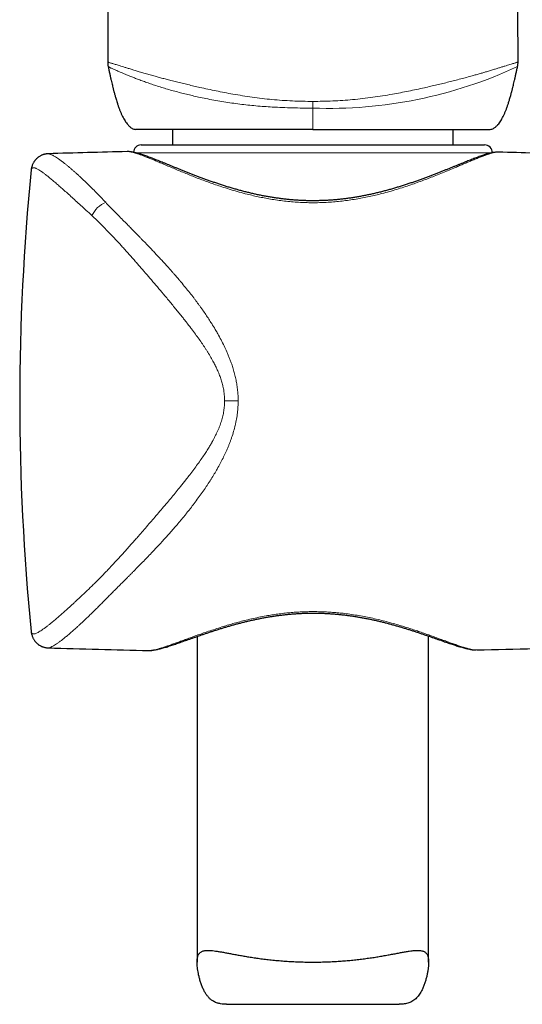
# Model space of a CAD drawing. Header units: millimetres. Extents: x 8 to 984, y 12 to 973.
# Tile 12 of 256: x 327 to 360, y 559 to 623. Entities that reach past the tile are written whole.
import ezdxf

# ---------------------------------------------------------------- set-up
doc = ezdxf.new("R2010")
doc.units = ezdxf.units.MM

msp = doc.modelspace()

# ---------------------------------------------------------------- linework, layer by layer
at = {"color": 7, "linetype": 'Continuous', "lineweight": 30}
for p, q in [((332.73, 620.275), (332.73, 620.275)), ((359.321, 620.275), (359.321, 620.275)), ((332.761, 619.981), (332.761, 619.981)), ((359.29, 619.98), (359.29, 619.98)), ((336.926, 615.903), (336.926, 614.903)), ((355.126, 614.903), (355.126, 615.903)), ((333.997, 614.47), (333.995, 614.47)), ((334.898, 614.903), (357.154, 614.903)), ((328.867, 614.327), (328.867, 614.327)), ((327.775, 613.28), (327.774, 613.279)), ((327.775, 583.369), (327.775, 583.368)), ((338.526, 583.054), (338.526, 561.951)), ((353.526, 561.951), (353.526, 583.079)), ((328.869, 582.321), (328.868, 582.321)), ((335.391, 582.149), (335.395, 582.148)), ((356.658, 582.179), (356.664, 582.179)), ((340.439, 559.221), (351.613, 559.221))]:
    msp.add_line(p, q, dxfattribs=at)
at = {"color": 252, "linetype": 'Continuous', "lineweight": 0}
for p, q in [((346.026, 614.382), (334.594, 614.382)), ((357.598, 614.382), (346.026, 614.382)), ((341.185, 598.323), (340.306, 598.323))]:
    msp.add_line(p, q, dxfattribs=at)
at = {"color": 252, "linetype": 'Continuous', "lineweight": 0, "flags": 128}
msp.add_lwpolyline([(346.026, 617.725), (346.026, 617.67), (346.026, 617.614), (346.026, 617.559), (346.026, 617.504), (346.026, 617.449), (346.026, 617.395), (346.026, 617.341), (346.026, 617.288)], dxfattribs=at)
at = {"color": 252, "linetype": 'Continuous', "lineweight": 0}
for centre, radius, start, end in [((347.033, 646.343), 29.073, 268.01352, 294.9352), ((333.217, 609.649), 1.654, 111.88265, 155.96658)]:
    msp.add_arc(centre, radius, start, end, dxfattribs=at)
at = {"color": 7, "linetype": 'Continuous', "lineweight": 30}
for centre, radius, start, end in [((345.296, 114.598), 500, 91.29506, 91.88291), ((334.898, 614.403), 0.5, 90, 177.19882), ((357.154, 614.403), 0.5, 358.88602, 90), ((345.296, 114.598), 500, 88.26968, 88.53757), ((477.026, 598.323), 150, 174.27785, 185.72168), ((345.296, 1082.049), 500, 268.11723, 268.86491), ((345.296, 1082.049), 500, 271.30285, 271.73032)]:
    msp.add_arc(centre, radius, start, end, dxfattribs=at)
for points, knots in [([(333.876, 756.378), (333.875, 756.183), (333.866, 754.932), (333.847, 752.618), (333.821, 749.436), (333.794, 746.246), (333.765, 743.05), (333.734, 739.74), (333.701, 736.316), (333.666, 732.778), (333.63, 729.232), (333.593, 725.68), (333.556, 722.122), (333.518, 718.557), (333.479, 714.987), (333.44, 711.412), (333.401, 707.831), (333.362, 704.267), (333.323, 700.721), (333.285, 697.191), (333.247, 693.659), (333.208, 690.028), (333.169, 686.301), (333.13, 682.476), (333.091, 678.649), (333.054, 674.82), (333.018, 670.989), (332.984, 667.229), (332.952, 663.542), (332.922, 659.928), (332.894, 656.313), (332.867, 652.698), (332.842, 648.944), (332.817, 645.052), (332.795, 641.021), (332.775, 636.992), (332.758, 632.966), (332.745, 628.943), (332.735, 624.923), (332.729, 622.034), (332.728, 620.485), (332.728, 620.275)], [0, 0, 0, 0, 0.004404, 0.028241, 0.052087, 0.075942, 0.099806, 0.123679, 0.14995, 0.176232, 0.202525, 0.228829, 0.255143, 0.281467, 0.3078, 0.334142, 0.360493, 0.386851, 0.412746, 0.438646, 0.464551, 0.49046, 0.518443, 0.546428, 0.574414, 0.602399, 0.630383, 0.658363, 0.684739, 0.711109, 0.737472, 0.763825, 0.790168, 0.819553, 0.848921, 0.878269, 0.907594, 0.936894, 0.966166, 0.995408, 1, 1, 1, 1]), ([(359.323, 620.275), (359.323, 620.673), (359.321, 622.598), (359.314, 626.051), (359.301, 630.637), (359.284, 635.226), (359.264, 639.491), (359.243, 643.43), (359.222, 647.043), (359.198, 650.656), (359.173, 654.271), (359.145, 657.885), (359.116, 661.5), (359.086, 665.115), (359.054, 668.729), (359.021, 672.342), (358.987, 675.932), (358.951, 679.499), (358.916, 683.042), (358.879, 686.584), (358.841, 690.217), (358.802, 693.941), (358.76, 697.755), (358.719, 701.566), (358.677, 705.372), (358.636, 709.172), (358.595, 712.896), (358.555, 716.541), (358.517, 720.109), (358.479, 723.671), (358.442, 727.226), (358.407, 730.578), (358.376, 733.728), (358.347, 736.675), (358.318, 739.617), (358.291, 742.554), (358.264, 745.486), (358.239, 748.356), (358.216, 751.164), (358.194, 753.82), (358.181, 755.556), (358.175, 756.378)], [0, 0, 0, 0, 0.008694, 0.042048, 0.075441, 0.108868, 0.142326, 0.168633, 0.194956, 0.221292, 0.247639, 0.273997, 0.300363, 0.326736, 0.353115, 0.379497, 0.405883, 0.431798, 0.457714, 0.483628, 0.509541, 0.53752, 0.565494, 0.593462, 0.621423, 0.649377, 0.677321, 0.703659, 0.729989, 0.756309, 0.782618, 0.808917, 0.830825, 0.852725, 0.874618, 0.896502, 0.918379, 0.940249, 0.960861, 0.981468, 1, 1, 1, 1]), ([(332.728, 620.275), (332.728, 620.273), (332.727, 620.24), (332.731, 620.177), (332.74, 620.086), (332.75, 620.021), (332.758, 619.986), (332.76, 619.98)], [0, 0, 0, 0, 0.020704, 0.330913, 0.63794, 0.941666, 1, 1, 1, 1]), ([(359.291, 619.98), (359.295, 619.995), (359.305, 620.04), (359.315, 620.116), (359.323, 620.2), (359.323, 620.253), (359.323, 620.275)], [0, 0, 0, 0, 0.153637, 0.464704, 0.776336, 1, 1, 1, 1]), ([(332.759, 619.98), (332.776, 619.904), (332.809, 619.747), (332.859, 619.518), (332.907, 619.299), (332.952, 619.102), (332.993, 618.927), (333.029, 618.773), (333.062, 618.641), (333.089, 618.53), (333.113, 618.439), (333.136, 618.349), (333.161, 618.254), (333.189, 618.15), (333.219, 618.046), (333.252, 617.929), (333.292, 617.794), (333.342, 617.634), (333.401, 617.457), (333.466, 617.272), (333.536, 617.09), (333.609, 616.917), (333.686, 616.753), (333.765, 616.6), (333.848, 616.458), (333.934, 616.332), (334.01, 616.238), (334.071, 616.17), (334.123, 616.118), (334.181, 616.068), (334.249, 616.017), (334.326, 615.971), (334.419, 615.928), (334.489, 615.912), (334.526, 615.903)], [0, 0, 0, 0, 0.050977, 0.104404, 0.153065, 0.196962, 0.236095, 0.270463, 0.300064, 0.324899, 0.344966, 0.361098, 0.385823, 0.408526, 0.431377, 0.456692, 0.48743, 0.523655, 0.565359, 0.609361, 0.651758, 0.692546, 0.731752, 0.769399, 0.805191, 0.838432, 0.869144, 0.883584, 0.898162, 0.916756, 0.933701, 0.953253, 0.975361, 1, 1, 1, 1]), ([(357.526, 615.903), (357.563, 615.912), (357.633, 615.928), (357.73, 615.973), (357.815, 616.025), (357.886, 616.08), (357.94, 616.13), (357.985, 616.175), (358.043, 616.24), (358.117, 616.332), (358.203, 616.458), (358.286, 616.6), (358.366, 616.753), (358.442, 616.917), (358.515, 617.09), (358.585, 617.272), (358.651, 617.457), (358.709, 617.635), (358.759, 617.794), (358.799, 617.929), (358.833, 618.046), (358.862, 618.151), (358.89, 618.255), (358.915, 618.349), (358.939, 618.439), (358.962, 618.53), (358.99, 618.641), (359.022, 618.773), (359.059, 618.927), (359.099, 619.102), (359.144, 619.299), (359.192, 619.518), (359.242, 619.747), (359.276, 619.904), (359.292, 619.98)], [0, 0, 0, 0, 0.024641, 0.046752, 0.069898, 0.089305, 0.105016, 0.11784, 0.130866, 0.161581, 0.194825, 0.230621, 0.268274, 0.307483, 0.348276, 0.390678, 0.434684, 0.476394, 0.512622, 0.543364, 0.568681, 0.591535, 0.61424, 0.638968, 0.655102, 0.675171, 0.700009, 0.729614, 0.763986, 0.803123, 0.847024, 0.895691, 0.949124, 1, 1, 1, 1]), ([(346.026, 615.903), (345.647, 615.903), (344.893, 615.903), (343.775, 615.903), (342.68, 615.903), (341.614, 615.903), (340.589, 615.903), (339.619, 615.903), (338.713, 615.903), (337.875, 615.903), (337.114, 615.903), (336.441, 615.903), (335.862, 615.903), (335.38, 615.903), (334.998, 615.903), (334.725, 615.903), (334.556, 615.903), (334.536, 615.903), (334.526, 615.903)], [0, 0, 0, 0, 0.06289, 0.125152, 0.187398, 0.250241, 0.313116, 0.375367, 0.437608, 0.500451, 0.56331, 0.625546, 0.687771, 0.750599, 0.813433, 0.875645, 0.937848, 1, 1, 1, 1]), ([(346.026, 615.903), (346.404, 615.903), (347.158, 615.903), (348.276, 615.903), (349.371, 615.903), (350.437, 615.903), (351.462, 615.903), (352.431, 615.903), (353.338, 615.903), (354.176, 615.903), (354.937, 615.903), (355.61, 615.903), (356.189, 615.903), (356.671, 615.903), (357.054, 615.903), (357.326, 615.903), (357.495, 615.903), (357.515, 615.903), (357.525, 615.903)], [0, 0, 0, 0, 0.062874, 0.125131, 0.187382, 0.25024, 0.313083, 0.375325, 0.437576, 0.500451, 0.563278, 0.625504, 0.68774, 0.750598, 0.813401, 0.875603, 0.937817, 1, 1, 1, 1]), ([(358.056, 614.435), (358.048, 614.435), (358.011, 614.436), (357.946, 614.434), (357.852, 614.427), (357.749, 614.412), (357.634, 614.391), (357.513, 614.364), (357.389, 614.332), (357.265, 614.296), (357.141, 614.257), (357.013, 614.215), (356.882, 614.17), (356.746, 614.121), (356.606, 614.069), (356.461, 614.014), (356.311, 613.956), (356.156, 613.895), (355.996, 613.832), (355.831, 613.766), (355.66, 613.697), (355.485, 613.626), (355.305, 613.553), (355.119, 613.477), (354.927, 613.4), (354.73, 613.32), (354.528, 613.239), (354.32, 613.157), (354.107, 613.073), (353.89, 612.988), (353.667, 612.903), (353.441, 612.817), (353.211, 612.732), (352.977, 612.647), (352.739, 612.562), (352.497, 612.478), (352.253, 612.395), (352.005, 612.314), (351.755, 612.234), (351.502, 612.156), (351.247, 612.08), (350.99, 612.007), (350.732, 611.936), (350.473, 611.868), (350.214, 611.804), (349.955, 611.743), (349.696, 611.686), (349.437, 611.632), (349.177, 611.582), (348.918, 611.535), (348.659, 611.492), (348.4, 611.454), (348.142, 611.419), (347.884, 611.388), (347.626, 611.361), (347.369, 611.339), (347.112, 611.32), (346.853, 611.305), (346.596, 611.295), (346.339, 611.288), (346.085, 611.285), (345.831, 611.287), (345.578, 611.292), (345.323, 611.302), (345.068, 611.315), (344.813, 611.333), (344.558, 611.355), (344.302, 611.38), (344.046, 611.409), (343.791, 611.443), (343.536, 611.48), (343.28, 611.521), (343.023, 611.565), (342.766, 611.614), (342.51, 611.666), (342.254, 611.721), (342, 611.78), (341.746, 611.842), (341.491, 611.907), (341.237, 611.975), (340.983, 612.046), (340.731, 612.12), (340.479, 612.196), (340.23, 612.275), (339.982, 612.355), (339.736, 612.438), (339.493, 612.521), (339.253, 612.606), (339.016, 612.691), (338.783, 612.777), (338.553, 612.863), (338.328, 612.949), (338.108, 613.035), (337.891, 613.119), (337.679, 613.204), (337.471, 613.287), (337.269, 613.369), (337.071, 613.449), (336.878, 613.527), (336.692, 613.604), (336.51, 613.678), (336.334, 613.749), (336.165, 613.818), (336, 613.884), (335.842, 613.947), (335.69, 614.007), (335.544, 614.063), (335.402, 614.117), (335.265, 614.167), (335.131, 614.215), (335.001, 614.259), (334.876, 614.3), (334.753, 614.338), (334.633, 614.372), (334.515, 614.403), (334.397, 614.429), (334.284, 614.45), (334.177, 614.463), (334.084, 614.47), (334.024, 614.47), (333.997, 614.47)], [0, 0, 0, 0, 0.001983, 0.008741, 0.01645, 0.025208, 0.034922, 0.045009, 0.05471, 0.063998, 0.072955, 0.081651, 0.090506, 0.09926, 0.107963, 0.116641, 0.125317, 0.134004, 0.1427, 0.151403, 0.160112, 0.168839, 0.177592, 0.186378, 0.195202, 0.204077, 0.212981, 0.221917, 0.230885, 0.239872, 0.248865, 0.257847, 0.266799, 0.27577, 0.284729, 0.293652, 0.302541, 0.311403, 0.320241, 0.329079, 0.337806, 0.346488, 0.35511, 0.36366, 0.372127, 0.380499, 0.388752, 0.396963, 0.405087, 0.413134, 0.421113, 0.429032, 0.4369, 0.444725, 0.452423, 0.460104, 0.467802, 0.47549, 0.483144, 0.490743, 0.498268, 0.505719, 0.513241, 0.520799, 0.528371, 0.535965, 0.543591, 0.551256, 0.558968, 0.566718, 0.574487, 0.582352, 0.590301, 0.59832, 0.606396, 0.614511, 0.622657, 0.630892, 0.639237, 0.647668, 0.656182, 0.664775, 0.673441, 0.682174, 0.690967, 0.699812, 0.7087, 0.717622, 0.726569, 0.735531, 0.744503, 0.753484, 0.762447, 0.771431, 0.780426, 0.789423, 0.798408, 0.807374, 0.816312, 0.825217, 0.834083, 0.842907, 0.851686, 0.860418, 0.86912, 0.877692, 0.886254, 0.894864, 0.903522, 0.912232, 0.921004, 0.929853, 0.938805, 0.947897, 0.957184, 0.966744, 0.976651, 0.985458, 0.99336, 1, 1, 1, 1]), ([(328.867, 614.328), (328.838, 614.326), (328.786, 614.324), (328.715, 614.314), (328.658, 614.303), (328.615, 614.292), (328.584, 614.284), (328.558, 614.276), (328.529, 614.267), (328.489, 614.252), (328.438, 614.231), (328.375, 614.201), (328.309, 614.164), (328.247, 614.123), (328.195, 614.083), (328.152, 614.047), (328.116, 614.013), (328.086, 613.983), (328.062, 613.956), (328.038, 613.929), (328.013, 613.898), (327.983, 613.857), (327.948, 613.806), (327.912, 613.744), (327.875, 613.671), (327.84, 613.585), (327.81, 613.49), (327.786, 613.387), (327.778, 613.317), (327.773, 613.28)], [0, 0, 0, 0, 0.054023, 0.099313, 0.13563, 0.16279, 0.180671, 0.192867, 0.209714, 0.231881, 0.263799, 0.302813, 0.347833, 0.389182, 0.424609, 0.454923, 0.480733, 0.505129, 0.523371, 0.540408, 0.563221, 0.591833, 0.626198, 0.667975, 0.718591, 0.777811, 0.844595, 0.91869, 1, 1, 1, 1]), ([(335.395, 582.147), (335.409, 582.147), (335.456, 582.146), (335.538, 582.15), (335.645, 582.16), (335.76, 582.177), (335.883, 582.199), (336.009, 582.227), (336.136, 582.258), (336.266, 582.292), (336.398, 582.33), (336.533, 582.371), (336.673, 582.414), (336.817, 582.461), (336.966, 582.51), (337.118, 582.562), (337.275, 582.615), (337.437, 582.672), (337.604, 582.73), (337.776, 582.791), (337.954, 582.854), (338.136, 582.918), (338.324, 582.984), (338.517, 583.051), (338.714, 583.12), (338.917, 583.19), (339.124, 583.26), (339.335, 583.331), (339.55, 583.401), (339.769, 583.472), (339.991, 583.542), (340.216, 583.612), (340.445, 583.68), (340.676, 583.748), (340.91, 583.814), (341.147, 583.878), (341.386, 583.941), (341.627, 584.001), (341.868, 584.059), (342.111, 584.115), (342.355, 584.168), (342.599, 584.218), (342.844, 584.264), (343.088, 584.308), (343.333, 584.349), (343.578, 584.386), (343.823, 584.42), (344.069, 584.451), (344.314, 584.478), (344.559, 584.501), (344.803, 584.521), (345.047, 584.538), (345.291, 584.551), (345.535, 584.56), (345.778, 584.566), (346.021, 584.568), (346.263, 584.567), (346.506, 584.562), (346.748, 584.554), (346.991, 584.542), (347.234, 584.527), (347.477, 584.508), (347.72, 584.486), (347.963, 584.46), (348.205, 584.431), (348.446, 584.399), (348.688, 584.363), (348.93, 584.324), (349.171, 584.283), (349.411, 584.238), (349.651, 584.19), (349.891, 584.14), (350.13, 584.086), (350.368, 584.03), (350.606, 583.972), (350.842, 583.912), (351.076, 583.849), (351.309, 583.785), (351.54, 583.719), (351.768, 583.652), (351.994, 583.583), (352.216, 583.514), (352.435, 583.445), (352.65, 583.375), (352.861, 583.305), (353.069, 583.235), (353.273, 583.166), (353.473, 583.097), (353.668, 583.03), (353.858, 582.963), (354.043, 582.899), (354.223, 582.835), (354.398, 582.774), (354.569, 582.715), (354.733, 582.658), (354.892, 582.603), (355.045, 582.552), (355.193, 582.503), (355.336, 582.457), (355.475, 582.413), (355.61, 582.372), (355.742, 582.335), (355.869, 582.3), (355.994, 582.269), (356.116, 582.241), (356.237, 582.217), (356.358, 582.197), (356.474, 582.184), (356.56, 582.178), (356.605, 582.179), (356.616, 582.179)], [0, 0, 0, 0, 0.004015, 0.012891, 0.022814, 0.03343, 0.044505, 0.055279, 0.065742, 0.075958, 0.086005, 0.095744, 0.105601, 0.115395, 0.125132, 0.134806, 0.144405, 0.153925, 0.16361, 0.173276, 0.182942, 0.192617, 0.202311, 0.212036, 0.221762, 0.231487, 0.241241, 0.250994, 0.26071, 0.270361, 0.279965, 0.289608, 0.29919, 0.30872, 0.318203, 0.327648, 0.337084, 0.346356, 0.355596, 0.364779, 0.37388, 0.382876, 0.391756, 0.40057, 0.409336, 0.418022, 0.42664, 0.435202, 0.443721, 0.452186, 0.460528, 0.468859, 0.477175, 0.485469, 0.493731, 0.501956, 0.510148, 0.518384, 0.526642, 0.534914, 0.543211, 0.551543, 0.559919, 0.568333, 0.576743, 0.58523, 0.593791, 0.602419, 0.611104, 0.619835, 0.628619, 0.637571, 0.646565, 0.655631, 0.664777, 0.674011, 0.683342, 0.692714, 0.702154, 0.711676, 0.721254, 0.730859, 0.740459, 0.75007, 0.759771, 0.769479, 0.779197, 0.788935, 0.798699, 0.808495, 0.818185, 0.827909, 0.837643, 0.847363, 0.857052, 0.866713, 0.876307, 0.885861, 0.895476, 0.905154, 0.914902, 0.924735, 0.934671, 0.944744, 0.955001, 0.965507, 0.97634, 0.987534, 0.997013, 1, 1, 1, 1]), ([(327.773, 583.366), (327.778, 583.33), (327.786, 583.262), (327.809, 583.163), (327.836, 583.073), (327.866, 582.996), (327.899, 582.927), (327.935, 582.861), (327.982, 582.789), (328.041, 582.712), (328.109, 582.638), (328.181, 582.574), (328.249, 582.522), (328.312, 582.481), (328.367, 582.45), (328.41, 582.428), (328.443, 582.414), (328.471, 582.402), (328.507, 582.388), (328.555, 582.371), (328.615, 582.354), (328.688, 582.337), (328.774, 582.324), (328.834, 582.32), (328.867, 582.319)], [0, 0, 0, 0, 0.0828036, 0.1549889, 0.2165666, 0.2713193, 0.3117435, 0.3540394, 0.4025668, 0.4573741, 0.5159663, 0.5690288, 0.6156052, 0.6560331, 0.6907347, 0.7197387, 0.7349913, 0.7498873, 0.7719939, 0.8020848, 0.840072, 0.8858316, 0.9392065, 1, 1, 1, 1]), ([(340.439, 559.221), (340.374, 559.222), (340.236, 559.225), (340.037, 559.249), (339.863, 559.29), (339.719, 559.342), (339.601, 559.399), (339.474, 559.479), (339.342, 559.589), (339.208, 559.735), (339.09, 559.9), (338.978, 560.091), (338.876, 560.306), (338.785, 560.541), (338.708, 560.782), (338.649, 561.011), (338.603, 561.223), (338.57, 561.417), (338.545, 561.604), (338.529, 561.783), (338.524, 561.942), (338.528, 562.081), (338.541, 562.201), (338.564, 562.309), (338.597, 562.405), (338.642, 562.487), (338.697, 562.555), (338.763, 562.609), (338.839, 562.65), (338.926, 562.681), (339.025, 562.702), (339.136, 562.713), (339.269, 562.715), (339.428, 562.707), (339.618, 562.687), (339.825, 562.658), (340.051, 562.621), (340.294, 562.577), (340.551, 562.528), (340.822, 562.477), (341.105, 562.425), (341.403, 562.371), (341.716, 562.317), (342.044, 562.264), (342.39, 562.213), (342.755, 562.163), (343.138, 562.117), (343.534, 562.074), (343.944, 562.038), (344.365, 562.007), (344.783, 561.983), (345.196, 561.966), (345.604, 561.956), (346.017, 561.953), (346.434, 561.956), (346.855, 561.966), (347.265, 561.983), (347.664, 562.005), (348.05, 562.033), (348.435, 562.067), (348.815, 562.106), (349.19, 562.15), (349.555, 562.198), (349.908, 562.249), (350.248, 562.303), (350.579, 562.359), (350.9, 562.416), (351.208, 562.473), (351.501, 562.529), (351.779, 562.581), (352.039, 562.627), (352.263, 562.664), (352.455, 562.69), (352.617, 562.706), (352.767, 562.715), (352.899, 562.714), (353.014, 562.704), (353.113, 562.684), (353.203, 562.655), (353.282, 562.613), (353.35, 562.559), (353.407, 562.491), (353.451, 562.411), (353.485, 562.318), (353.509, 562.21), (353.523, 562.087), (353.527, 561.948), (353.522, 561.783), (353.505, 561.588), (353.474, 561.367), (353.431, 561.138), (353.376, 560.904), (353.308, 560.668), (353.227, 560.434), (353.132, 560.208), (353.033, 560.019), (352.937, 559.865), (352.847, 559.742), (352.747, 559.628), (352.638, 559.527), (352.517, 559.438), (352.388, 559.366), (352.251, 559.311), (352.106, 559.269), (351.953, 559.241), (351.788, 559.225), (351.674, 559.22), (351.614, 559.221), (351.613, 559.221)], [0, 0, 0, 0, 0.008082, 0.0173, 0.026517, 0.032835, 0.039157, 0.045474, 0.054697, 0.063923, 0.073348, 0.082776, 0.093738, 0.104711, 0.115689, 0.126658, 0.135617, 0.144589, 0.153559, 0.162516, 0.171463, 0.17931, 0.187164, 0.195012, 0.203121, 0.211237, 0.219347, 0.22719, 0.23504, 0.242884, 0.250932, 0.258985, 0.267034, 0.277482, 0.287941, 0.298391, 0.309138, 0.319893, 0.330641, 0.341274, 0.351913, 0.362546, 0.373435, 0.384331, 0.39522, 0.406825, 0.418438, 0.430042, 0.442005, 0.453979, 0.465942, 0.477176, 0.488419, 0.499652, 0.511229, 0.522815, 0.534392, 0.545371, 0.556359, 0.567338, 0.578624, 0.589919, 0.601205, 0.612418, 0.623639, 0.634852, 0.646367, 0.657892, 0.669407, 0.681008, 0.692618, 0.704217, 0.713214, 0.722222, 0.731229, 0.740224, 0.748139, 0.75606, 0.763975, 0.772102, 0.780236, 0.788363, 0.79629, 0.804224, 0.812151, 0.820346, 0.828549, 0.836745, 0.847243, 0.857752, 0.868268, 0.878776, 0.889489, 0.900212, 0.910928, 0.921633, 0.92864, 0.935651, 0.942656, 0.949872, 0.957096, 0.96431, 0.971334, 0.978365, 0.985391, 0.992647, 0.999909, 1, 1, 1, 1])]:
    msp.add_open_spline(points, degree=3, knots=knots, dxfattribs=at)
at = {"color": 252, "linetype": 'Continuous', "lineweight": 0}
for points, knots in [([(332.73, 620.275), (332.73, 620.275), (332.729, 620.276), (332.744, 620.27), (332.776, 620.258), (332.827, 620.24), (332.892, 620.219), (332.969, 620.196), (333.056, 620.17), (333.158, 620.14), (333.276, 620.105), (333.413, 620.063), (333.571, 620.015), (333.751, 619.959), (333.953, 619.897), (334.179, 619.828), (334.429, 619.751), (334.703, 619.669), (334.999, 619.581), (335.317, 619.489), (335.631, 619.4), (335.934, 619.316), (336.222, 619.238), (336.521, 619.159), (336.842, 619.076), (337.185, 618.989), (337.552, 618.899), (337.929, 618.809), (338.314, 618.719), (338.746, 618.621), (339.227, 618.515), (339.758, 618.403), (340.297, 618.296), (340.868, 618.191), (341.468, 618.09), (342.099, 617.995), (342.735, 617.912), (343.381, 617.843), (344.035, 617.789), (344.698, 617.752), (345.361, 617.729), (345.804, 617.727), (346.026, 617.725)], [0, 0, 0, 0, 0.016271, 0.04443, 0.072602, 0.100772, 0.128927, 0.151917, 0.174929, 0.197944, 0.220947, 0.243929, 0.267826, 0.291735, 0.315629, 0.340052, 0.36449, 0.388909, 0.413268, 0.437645, 0.462003, 0.48081, 0.499635, 0.51846, 0.537269, 0.558229, 0.579216, 0.600215, 0.621209, 0.642175, 0.669418, 0.696687, 0.723963, 0.751213, 0.78193, 0.812672, 0.843418, 0.87414, 0.905591, 0.937063, 0.968541, 1, 1, 1, 1]), ([(346.026, 617.725), (346.241, 617.727), (346.672, 617.729), (347.318, 617.75), (347.963, 617.785), (348.61, 617.837), (349.258, 617.905), (349.906, 617.988), (350.549, 618.084), (351.151, 618.185), (351.713, 618.288), (352.235, 618.391), (352.75, 618.499), (353.226, 618.603), (353.664, 618.702), (354.066, 618.795), (354.459, 618.889), (354.841, 618.983), (355.226, 619.08), (355.611, 619.18), (355.993, 619.282), (356.327, 619.374), (356.619, 619.456), (356.872, 619.528), (357.113, 619.599), (357.36, 619.672), (357.61, 619.748), (357.856, 619.823), (358.082, 619.892), (358.288, 619.955), (358.473, 620.012), (358.645, 620.065), (358.801, 620.112), (358.939, 620.153), (359.054, 620.187), (359.146, 620.215), (359.219, 620.238), (359.272, 620.257), (359.306, 620.269), (359.322, 620.276), (359.322, 620.275), (359.321, 620.275)], [0, 0, 0, 0, 0.03062, 0.061257, 0.091889, 0.122503, 0.153782, 0.185088, 0.216389, 0.247664, 0.274005, 0.300367, 0.326724, 0.353058, 0.374855, 0.396684, 0.418519, 0.440339, 0.46213, 0.486494, 0.510877, 0.535239, 0.554049, 0.572877, 0.591704, 0.610514, 0.634396, 0.658296, 0.682181, 0.706632, 0.7311, 0.755555, 0.783599, 0.811671, 0.839751, 0.867806, 0.896548, 0.925306, 0.954067, 0.982815, 1, 1, 1, 1]), ([(346.026, 617.288), (346.026, 617.288), (345.806, 617.288), (345.367, 617.29), (344.709, 617.302), (344.052, 617.323), (343.438, 617.353), (342.866, 617.391), (342.336, 617.435), (341.809, 617.486), (341.287, 617.546), (340.766, 617.616), (340.246, 617.695), (339.729, 617.783), (339.221, 617.879), (338.751, 617.977), (338.32, 618.072), (337.924, 618.165), (337.538, 618.261), (337.163, 618.36), (336.785, 618.464), (336.408, 618.574), (336.035, 618.69), (335.679, 618.806), (335.343, 618.92), (335.027, 619.033), (334.736, 619.141), (334.469, 619.244), (334.225, 619.34), (334.002, 619.431), (333.799, 619.514), (333.618, 619.591), (333.459, 619.659), (333.322, 619.717), (333.204, 619.769), (333.102, 619.814), (333.014, 619.853), (332.934, 619.89), (332.865, 619.924), (332.811, 619.953), (332.776, 619.972), (332.759, 619.983), (332.761, 619.981), (332.761, 619.981)], [0, 0, 0, 0, 0.000003, 0.031379, 0.062772, 0.094159, 0.125528, 0.151166, 0.176827, 0.202493, 0.228148, 0.253781, 0.280091, 0.306424, 0.332753, 0.359059, 0.380815, 0.402598, 0.424388, 0.446165, 0.467915, 0.492167, 0.516491, 0.540848, 0.565203, 0.589521, 0.61377, 0.637486, 0.661257, 0.685064, 0.70888, 0.732672, 0.756401, 0.778767, 0.801154, 0.823553, 0.845949, 0.868323, 0.897064, 0.925824, 0.954586, 0.983331, 1, 1, 1, 1]), ([(346.026, 615.903), (346.026, 615.908), (346.026, 615.916), (346.026, 615.945), (346.026, 615.987), (346.026, 616.061), (346.026, 616.165), (346.026, 616.298), (346.026, 616.475), (346.026, 616.697), (346.026, 616.981), (346.026, 617.179), (346.026, 617.288)], [0, 0, 0, 0, 0.032995, 0.06606, 0.114931, 0.163937, 0.257911, 0.35241, 0.446881, 0.619049, 0.791302, 1, 1, 1, 1]), ([(358.056, 614.435), (358.025, 614.435), (357.962, 614.434), (357.847, 614.418), (357.709, 614.389), (357.541, 614.344), (357.342, 614.281), (357.119, 614.203), (356.873, 614.111), (356.605, 614.004), (356.335, 613.894), (356.069, 613.784), (355.81, 613.675), (355.54, 613.561), (355.224, 613.428), (354.858, 613.275), (354.437, 613.1), (354.019, 612.932), (353.608, 612.77), (353.208, 612.617), (352.795, 612.465), (352.366, 612.314), (351.921, 612.165), (351.46, 612.02), (350.988, 611.881), (350.532, 611.758), (350.094, 611.649), (349.677, 611.555), (349.254, 611.469), (348.82, 611.391), (348.377, 611.323), (347.925, 611.265), (347.469, 611.219), (347.014, 611.185), (346.562, 611.165), (346.113, 611.157), (345.663, 611.162), (345.21, 611.179), (344.753, 611.21), (344.293, 611.253), (343.837, 611.308), (343.398, 611.373), (342.976, 611.447), (342.571, 611.526), (342.171, 611.614), (341.73, 611.719), (341.25, 611.846), (340.736, 611.995), (340.259, 612.144), (339.818, 612.29), (339.411, 612.433), (339.014, 612.577), (338.626, 612.724), (338.246, 612.872), (337.876, 613.021), (337.518, 613.167), (337.162, 613.316), (336.809, 613.464), (336.462, 613.611), (336.133, 613.751), (335.84, 613.874), (335.58, 613.982), (335.349, 614.075), (335.133, 614.16), (334.931, 614.236), (334.749, 614.301), (334.586, 614.354), (334.441, 614.397), (334.31, 614.43), (334.19, 614.454), (334.084, 614.469), (334.026, 614.47), (333.997, 614.47)], [0, 0, 0, 0, 0.013158, 0.026384, 0.039596, 0.055584, 0.071583, 0.087571, 0.10393, 0.120298, 0.136658, 0.149823, 0.162997, 0.176172, 0.189338, 0.207266, 0.225204, 0.243133, 0.25832, 0.27352, 0.288719, 0.303906, 0.319504, 0.335118, 0.35073, 0.366327, 0.379292, 0.392267, 0.405242, 0.418206, 0.431549, 0.444907, 0.458263, 0.471605, 0.48455, 0.497509, 0.510467, 0.523412, 0.536816, 0.550234, 0.563653, 0.577058, 0.589402, 0.601756, 0.614109, 0.626454, 0.643294, 0.660143, 0.676984, 0.691413, 0.705852, 0.720292, 0.734721, 0.74949, 0.764269, 0.779048, 0.793817, 0.810061, 0.826321, 0.84258, 0.858823, 0.872284, 0.885761, 0.899243, 0.912718, 0.926177, 0.938439, 0.95071, 0.962981, 0.975242, 0.987839, 1, 1, 1, 1]), ([(328.867, 614.327), (328.879, 614.327), (328.906, 614.327), (328.957, 614.317), (329.019, 614.297), (329.089, 614.269), (329.167, 614.231), (329.253, 614.183), (329.355, 614.122), (329.476, 614.044), (329.617, 613.945), (329.74, 613.855), (329.837, 613.781), (329.904, 613.729), (329.972, 613.675), (330.042, 613.619), (330.115, 613.56), (330.208, 613.483), (330.324, 613.385), (330.465, 613.264), (330.613, 613.134), (330.768, 612.995), (330.93, 612.847), (331.098, 612.691), (331.268, 612.53), (331.469, 612.336), (331.707, 612.103), (331.99, 611.819), (332.288, 611.513), (332.496, 611.295), (332.601, 611.184)], [0, 0, 0, 0, 0.029033, 0.063929, 0.099066, 0.13446, 0.170125, 0.206075, 0.242324, 0.287685, 0.333733, 0.380492, 0.399062, 0.417747, 0.436548, 0.455465, 0.474502, 0.493657, 0.527353, 0.561571, 0.596317, 0.631597, 0.667417, 0.703782, 0.740697, 0.774802, 0.828765, 0.884277, 0.941352, 1, 1, 1, 1]), ([(331.706, 610.322), (331.582, 610.437), (331.335, 610.665), (330.984, 610.987), (330.653, 611.289), (330.342, 611.572), (330.052, 611.832), (329.782, 612.072), (329.533, 612.291), (329.302, 612.491), (329.087, 612.673), (328.888, 612.836), (328.706, 612.98), (328.542, 613.104), (328.394, 613.209), (328.275, 613.286), (328.178, 613.341), (328.101, 613.38), (328.046, 613.402), (328.009, 613.414), (327.985, 613.42), (327.963, 613.425), (327.942, 613.428), (327.922, 613.429), (327.889, 613.429), (327.847, 613.419), (327.807, 613.387), (327.782, 613.342), (327.777, 613.299), (327.775, 613.28)], [0, 0, 0, 0, 0.054725, 0.108374, 0.160972, 0.212553, 0.263147, 0.311911, 0.35979, 0.40682, 0.453041, 0.499311, 0.544828, 0.589638, 0.633791, 0.677337, 0.708918, 0.740222, 0.771272, 0.783407, 0.795506, 0.807574, 0.819609, 0.831614, 0.843592, 0.885003, 0.926316, 0.967583, 1, 1, 1, 1]), ([(332.601, 611.184), (332.683, 611.097), (332.852, 610.919), (333.122, 610.639), (333.411, 610.343), (333.701, 610.048), (333.966, 609.78), (334.203, 609.54), (334.428, 609.312), (334.604, 609.132), (334.727, 609.007), (334.793, 608.94), (334.859, 608.872), (334.918, 608.812), (334.984, 608.745), (335.059, 608.667), (335.172, 608.552), (335.311, 608.408), (335.479, 608.233), (335.664, 608.039), (335.849, 607.844), (336.031, 607.649), (336.208, 607.458), (336.386, 607.265), (336.557, 607.076), (336.718, 606.897), (336.868, 606.728), (337.008, 606.569), (337.132, 606.426), (337.242, 606.299), (337.315, 606.213), (337.361, 606.159), (337.381, 606.136), (337.4, 606.112), (337.42, 606.09), (337.438, 606.067), (337.457, 606.046), (337.568, 605.914), (337.765, 605.675), (338.042, 605.331), (338.258, 605.053), (338.419, 604.841), (338.531, 604.692), (338.641, 604.543), (338.757, 604.384), (338.907, 604.173), (339.086, 603.914), (339.283, 603.619), (339.487, 603.3), (339.633, 603.062), (339.726, 602.904), (339.755, 602.856), (339.782, 602.808), (339.81, 602.761), (339.837, 602.713), (339.929, 602.552), (340.079, 602.277), (340.275, 601.889), (340.411, 601.593), (340.499, 601.391), (340.546, 601.281), (340.59, 601.171), (340.633, 601.063), (340.674, 600.955), (340.714, 600.847), (340.752, 600.741), (340.813, 600.562), (340.891, 600.312), (340.978, 599.988), (341.051, 599.665), (341.109, 599.336), (341.152, 599), (341.179, 598.661), (341.183, 598.436), (341.185, 598.323)], [0, 0, 0, 0, 0.028756, 0.05865, 0.089696, 0.121819, 0.149413, 0.170786, 0.193122, 0.216425, 0.222738, 0.229119, 0.235568, 0.242051, 0.246122, 0.254655, 0.263898, 0.278521, 0.294629, 0.312223, 0.331303, 0.347338, 0.364328, 0.381621, 0.397918, 0.41322, 0.427526, 0.440836, 0.453149, 0.46316, 0.472399, 0.474367, 0.476296, 0.478186, 0.480037, 0.481849, 0.483622, 0.485357, 0.513976, 0.541138, 0.566843, 0.578456, 0.589747, 0.600714, 0.612043, 0.62555, 0.647476, 0.668675, 0.689149, 0.715073, 0.718376, 0.721657, 0.724917, 0.728156, 0.731374, 0.73457, 0.761041, 0.786497, 0.81096, 0.817983, 0.824923, 0.83178, 0.838556, 0.845251, 0.851865, 0.8584, 0.864857, 0.884588, 0.903821, 0.922587, 0.941712, 0.961336, 0.980749, 1, 1, 1, 1]), ([(340.306, 598.323), (340.305, 598.389), (340.303, 598.52), (340.288, 598.717), (340.265, 598.914), (340.231, 599.113), (340.182, 599.343), (340.11, 599.606), (340.011, 599.903), (339.916, 600.143), (339.836, 600.325), (339.779, 600.449), (339.721, 600.571), (339.659, 600.694), (339.559, 600.884), (339.415, 601.144), (339.271, 601.384), (339.171, 601.543), (339.123, 601.619), (339.073, 601.695), (339.023, 601.772), (338.972, 601.85), (338.92, 601.928), (338.813, 602.086), (338.645, 602.326), (338.411, 602.651), (338.197, 602.937), (338.008, 603.184), (337.848, 603.39), (337.691, 603.59), (337.518, 603.809), (337.327, 604.047), (337.111, 604.312), (336.891, 604.581), (336.667, 604.851), (336.386, 605.188), (336.049, 605.588), (335.661, 606.043), (335.274, 606.495), (334.949, 606.869), (334.687, 607.17), (334.49, 607.394), (334.296, 607.613), (334.102, 607.831), (333.902, 608.055), (333.642, 608.343), (333.331, 608.682), (332.978, 609.058), (332.64, 609.41), (332.316, 609.738), (332.005, 610.043), (331.805, 610.23), (331.706, 610.322)], [0, 0, 0, 0, 0.011781, 0.023644, 0.03562, 0.047737, 0.060024, 0.078203, 0.0971, 0.116781, 0.12532, 0.13336, 0.141588, 0.150008, 0.158621, 0.181018, 0.204676, 0.210163, 0.215715, 0.221333, 0.227017, 0.232767, 0.238583, 0.244465, 0.268217, 0.293199, 0.319419, 0.335454, 0.351923, 0.368827, 0.383706, 0.405214, 0.427126, 0.449442, 0.472164, 0.495293, 0.535162, 0.574815, 0.614259, 0.65475, 0.675699, 0.696336, 0.716659, 0.736673, 0.757887, 0.780503, 0.819951, 0.858219, 0.895329, 0.931309, 0.966189, 1, 1, 1, 1]), ([(327.775, 583.368), (327.776, 583.357), (327.778, 583.32), (327.797, 583.276), (327.831, 583.237), (327.881, 583.217), (327.944, 583.216), (328.02, 583.232), (328.111, 583.266), (328.217, 583.318), (328.334, 583.386), (328.463, 583.469), (328.601, 583.566), (328.721, 583.655), (328.816, 583.728), (328.881, 583.778), (328.948, 583.831), (329.017, 583.887), (329.088, 583.944), (329.205, 584.04), (329.374, 584.182), (329.602, 584.379), (329.847, 584.594), (330.107, 584.827), (330.342, 585.041), (330.546, 585.228), (330.712, 585.383), (330.884, 585.543), (331.061, 585.71), (331.242, 585.881), (331.429, 586.059), (331.633, 586.254), (331.854, 586.468), (332.09, 586.702), (332.328, 586.942), (332.567, 587.19), (332.811, 587.446), (333.056, 587.708), (333.276, 587.947), (333.469, 588.157), (333.639, 588.344), (333.812, 588.535), (333.988, 588.732), (334.168, 588.932), (334.351, 589.138), (334.537, 589.348), (334.761, 589.604), (335.026, 589.906), (335.33, 590.256), (335.638, 590.613), (335.95, 590.977), (336.27, 591.353), (336.583, 591.723), (336.884, 592.083), (337.166, 592.425), (337.467, 592.794), (337.686, 593.068), (337.826, 593.245), (337.863, 593.293), (337.901, 593.341), (337.938, 593.389), (337.975, 593.436), (338.012, 593.484), (338.124, 593.629), (338.307, 593.869), (338.553, 594.203), (338.784, 594.527), (338.99, 594.83), (339.173, 595.112), (339.295, 595.309), (339.37, 595.435), (339.404, 595.492), (339.437, 595.549), (339.469, 595.606), (339.501, 595.662), (339.531, 595.717), (339.585, 595.815), (339.658, 595.954), (339.749, 596.135), (339.832, 596.314), (339.909, 596.49), (339.978, 596.665), (340.041, 596.836), (340.115, 597.06), (340.192, 597.337), (340.257, 597.668), (340.298, 597.997), (340.304, 598.215), (340.306, 598.323)], [0, 0, 0, 0, 0.0078716, 0.0261088, 0.0443409, 0.0625912, 0.0805742, 0.0986314, 0.1167842, 0.1350536, 0.1534604, 0.1707825, 0.188258, 0.2059029, 0.2128847, 0.219896, 0.2269377, 0.2340106, 0.2411155, 0.248253, 0.2681838, 0.288369, 0.3088253, 0.3295688, 0.3506146, 0.3625647, 0.3746169, 0.386774, 0.3990382, 0.4114116, 0.4238968, 0.4364956, 0.4516465, 0.4667588, 0.4818391, 0.4966194, 0.5116841, 0.5271005, 0.541839, 0.5519065, 0.5621098, 0.5724495, 0.5829269, 0.5935428, 0.6042979, 0.6151932, 0.6262294, 0.6436085, 0.6611186, 0.678762, 0.6965407, 0.7144565, 0.7331325, 0.7494947, 0.7653975, 0.7808423, 0.8005309, 0.8026914, 0.8048421, 0.8069827, 0.8091134, 0.8112342, 0.8133451, 0.815446, 0.8306091, 0.8450998, 0.8589235, 0.8720867, 0.8831302, 0.8936743, 0.8959735, 0.898248, 0.900498, 0.9027233, 0.9049243, 0.9071009, 0.9092534, 0.9163343, 0.9232256, 0.9299317, 0.9364581, 0.9428104, 0.9489948, 0.9550179, 0.9666851, 0.978024, 0.9891041, 1, 1, 1, 1]), ([(341.185, 598.323), (341.184, 598.258), (341.183, 598.128), (341.174, 597.933), (341.159, 597.737), (341.139, 597.54), (341.112, 597.342), (341.08, 597.143), (341.042, 596.944), (340.983, 596.677), (340.895, 596.34), (340.8, 596.043), (340.732, 595.847), (340.699, 595.754), (340.664, 595.66), (340.628, 595.567), (340.591, 595.473), (340.553, 595.378), (340.48, 595.204), (340.366, 594.946), (340.202, 594.605), (340.021, 594.255), (339.832, 593.913), (339.636, 593.578), (339.489, 593.339), (339.39, 593.181), (339.342, 593.107), (339.294, 593.032), (339.246, 592.957), (339.196, 592.882), (339.146, 592.806), (339.034, 592.639), (338.854, 592.379), (338.601, 592.025), (338.345, 591.681), (338.129, 591.401), (337.956, 591.182), (337.818, 591.009), (337.674, 590.832), (337.53, 590.658), (337.393, 590.494), (337.253, 590.328), (337.102, 590.152), (336.932, 589.955), (336.751, 589.75), (336.57, 589.547), (336.422, 589.384), (336.31, 589.261), (336.227, 589.17), (336.144, 589.08), (336.061, 588.99), (335.977, 588.9), (335.894, 588.811), (335.811, 588.722), (335.653, 588.556), (335.427, 588.319), (335.137, 588.018), (334.862, 587.736), (334.633, 587.503), (334.445, 587.313), (334.295, 587.162), (334.149, 587.015), (333.997, 586.864), (333.826, 586.692), (333.638, 586.504), (333.443, 586.31), (333.253, 586.12), (333.066, 585.932), (332.879, 585.744), (332.696, 585.559), (332.497, 585.357), (332.285, 585.142), (332.059, 584.916), (331.842, 584.702), (331.632, 584.498), (331.432, 584.304), (331.235, 584.117), (331.062, 583.955), (330.911, 583.815), (330.783, 583.698), (330.659, 583.586), (330.539, 583.479), (330.423, 583.377), (330.311, 583.28), (330.204, 583.188), (330.067, 583.073), (329.907, 582.941), (329.729, 582.801), (329.566, 582.678), (329.418, 582.574), (329.284, 582.487), (329.165, 582.418), (329.061, 582.367), (328.973, 582.334), (328.908, 582.318), (328.879, 582.32), (328.869, 582.321)], [0, 0, 0, 0, 0.0068036, 0.0136434, 0.0205255, 0.0274557, 0.0344398, 0.0414834, 0.0485921, 0.0557711, 0.0702754, 0.085336, 0.0887972, 0.0922884, 0.09581, 0.0993624, 0.1029457, 0.1065604, 0.1102068, 0.1231229, 0.1366232, 0.150718, 0.1654163, 0.1788564, 0.1927744, 0.1959652, 0.1991802, 0.2024196, 0.2056835, 0.2089719, 0.2122848, 0.2156222, 0.2310639, 0.2471254, 0.2638094, 0.2788304, 0.2868437, 0.2951653, 0.3037954, 0.3127339, 0.320889, 0.3281867, 0.3375501, 0.3475748, 0.3582606, 0.3693542, 0.3792323, 0.3840837, 0.3889354, 0.3937875, 0.3986397, 0.4034923, 0.4083451, 0.4131982, 0.4180517, 0.4358321, 0.4528392, 0.4690738, 0.4845367, 0.493862, 0.502883, 0.5116001, 0.520467, 0.5306943, 0.5433793, 0.5556617, 0.5675425, 0.5799744, 0.5924194, 0.6048616, 0.6173031, 0.6338755, 0.6501824, 0.6662264, 0.6820095, 0.6975341, 0.7128032, 0.7287595, 0.7398158, 0.7507703, 0.7616243, 0.772379, 0.7830357, 0.7935956, 0.8040601, 0.8144306, 0.8346718, 0.8547001, 0.8745269, 0.8941647, 0.9136259, 0.9329235, 0.9520704, 0.9710804, 0.9899672, 1, 1, 1, 1]), ([(335.395, 582.148), (335.41, 582.148), (335.46, 582.146), (335.564, 582.156), (335.707, 582.179), (335.872, 582.216), (336.058, 582.265), (336.263, 582.326), (336.483, 582.397), (336.72, 582.477), (336.972, 582.566), (337.24, 582.662), (337.526, 582.766), (337.83, 582.878), (338.153, 582.996), (338.491, 583.119), (338.858, 583.249), (339.254, 583.387), (339.682, 583.53), (340.092, 583.662), (340.479, 583.78), (340.84, 583.886), (341.209, 583.988), (341.61, 584.092), (342.045, 584.196), (342.516, 584.297), (342.959, 584.382), (343.371, 584.451), (343.751, 584.507), (344.135, 584.555), (344.523, 584.595), (344.912, 584.626), (345.303, 584.649), (345.696, 584.662), (346.094, 584.666), (346.496, 584.66), (346.902, 584.644), (347.305, 584.619), (347.698, 584.585), (348.112, 584.54), (348.548, 584.482), (349.01, 584.408), (349.465, 584.324), (349.917, 584.23), (350.365, 584.126), (350.807, 584.014), (351.239, 583.897), (351.643, 583.779), (352.021, 583.663), (352.374, 583.55), (352.717, 583.437), (353.051, 583.322), (353.377, 583.208), (353.694, 583.096), (353.998, 582.986), (354.307, 582.873), (354.618, 582.76), (354.926, 582.649), (355.217, 582.545), (355.49, 582.452), (355.743, 582.369), (355.974, 582.3), (356.18, 582.246), (356.363, 582.206), (356.51, 582.185), (356.607, 582.177), (356.648, 582.179), (356.658, 582.179)], [0, 0, 0, 0, 0.007047, 0.022835, 0.038605, 0.054976, 0.071366, 0.087757, 0.10413, 0.12022, 0.136326, 0.152433, 0.168525, 0.185116, 0.201722, 0.218328, 0.234919, 0.253493, 0.272078, 0.290652, 0.304889, 0.319136, 0.333382, 0.347618, 0.36454, 0.381472, 0.398393, 0.411401, 0.42442, 0.437439, 0.450446, 0.4634, 0.476367, 0.489334, 0.502287, 0.515673, 0.529073, 0.542474, 0.55586, 0.568375, 0.584352, 0.60035, 0.61635, 0.63233, 0.648928, 0.665543, 0.68216, 0.698759, 0.713567, 0.728386, 0.743205, 0.758013, 0.773181, 0.78836, 0.803539, 0.818707, 0.836564, 0.854432, 0.872289, 0.890542, 0.908807, 0.927059, 0.945075, 0.963103, 0.981118, 0.995002, 1, 1, 1, 1])]:
    msp.add_open_spline(points, degree=3, knots=knots, dxfattribs=at)

doc.saveas('drawing.dxf')
